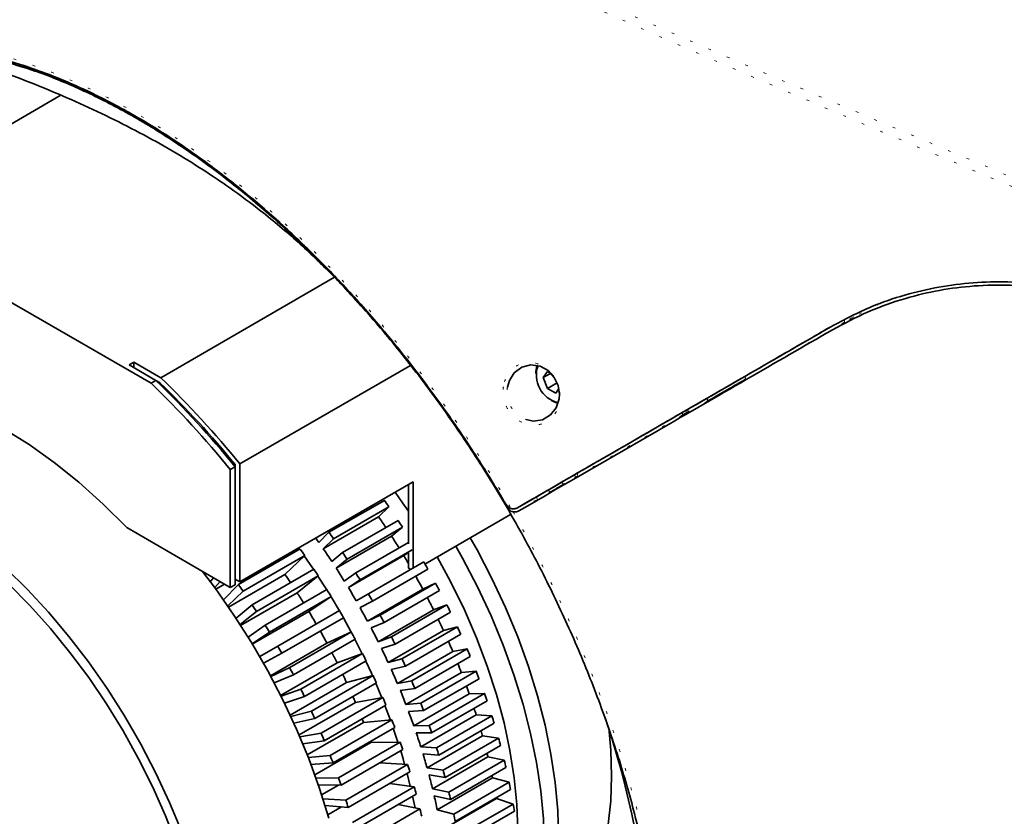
# Model space of a CAD drawing. Header units: millimetres. Extents: x 0 to 1118, y 0 to 864.
# Tile 89 of 250: x 146 to 182, y 660 to 689. Entities that reach past the tile are written whole.
import ezdxf

# ---------------------------------------------------------------- set-up
doc = ezdxf.new("R2010")
doc.units = ezdxf.units.MM
doc.linetypes.add('DOT2', pattern=[0.635, 0, -0.635])

msp = doc.modelspace()

# ---------------------------------------------------------------- linework, layer by layer
at = {"color": 7, "linetype": 'Continuous', "lineweight": 35}
for p, q in [((147.057, 686.242), (139.936, 682.131)), ((150.393, 675.686), (139.582, 681.927)), ((150.746, 675.89), (157.127, 679.573)), ((149.584, 676.357), (149.76, 676.459)), ((149.584, 676.357), (150.57, 675.788)), ((149.76, 676.255), (149.76, 676.459)), ((149.76, 676.459), (150.746, 675.89)), ((153.65, 672.725), (159.914, 676.342)), ((164.518, 676.1), (164.518, 676.049)), ((164.939, 676.112), (164.786, 675.894)), ((165.051, 676.047), (164.786, 675.894)), ((165.067, 676.038), (164.939, 676.112)), ((150.393, 675.686), (150.57, 675.788)), ((150.718, 675.702), (150.57, 675.788)), ((164.786, 675.894), (164.939, 675.499)), ((165.293, 675.704), (164.939, 675.499)), ((164.939, 675.499), (165.245, 675.323)), ((165.245, 675.323), (165.35, 675.472)), ((165.092, 675.054), (165.136, 675.028)), ((153.473, 672.707), (153.473, 672.623)), ((153.65, 668.396), (153.65, 672.725)), ((153.473, 672.623), (153.296, 672.521)), ((153.296, 668.192), (153.296, 672.521)), ((153.473, 672.623), (153.473, 668.294)), ((153.65, 668.396), (160.014, 672.07)), ((159.837, 669.791), (159.837, 671.968)), ((160.014, 672.07), (160.014, 668.906)), ((156.92, 670.216), (158.953, 671.389)), ((163.844, 671.118), (164.417, 671.449)), ((157.09, 669.972), (159.123, 671.146)), ((159.123, 671.146), (158.744, 670.784)), ((156.711, 669.611), (158.744, 670.784)), ((157.423, 669.479), (159.456, 670.653)), ((160.443, 669.052), (163.589, 670.868)), ((153.296, 668.192), (149.494, 670.387)), ((156.92, 670.216), (156.55, 669.841)), ((157.586, 669.23), (159.619, 670.403)), ((159.619, 670.403), (159.215, 670.08)), ((156.711, 669.611), (157.09, 669.972)), ((157.182, 668.906), (159.215, 670.08)), ((157.906, 668.725), (159.837, 669.84)), ((153.595, 668.296), (155.859, 669.604)), ((155.804, 669.64), (155.839, 669.592)), ((157.423, 669.479), (157.027, 669.143)), ((158.062, 668.47), (159.971, 669.572)), ((159.837, 669.473), (159.665, 669.36)), ((159.837, 668.906), (159.837, 669.483)), ((153.765, 668.053), (156.029, 669.36)), ((154.996, 669.105), (154.961, 669.153)), ((155.305, 668.668), (156.029, 669.36)), ((157.182, 668.906), (157.586, 669.23)), ((157.632, 668.186), (159.665, 669.36)), ((158.366, 667.955), (160.399, 669.128)), ((152.291, 668.76), (152.302, 668.766)), ((154.098, 667.56), (156.363, 668.867)), ((157.906, 668.725), (157.484, 668.428)), ((158.514, 667.695), (160.547, 668.868)), ((159.837, 668.906), (159.925, 668.855)), ((152.564, 668.403), (152.683, 668.546)), ((152.923, 668.407), (152.726, 668.185)), ((153.233, 667.472), (155.305, 668.668)), ((153.65, 668.396), (153.473, 668.498)), ((154.261, 667.31), (156.526, 668.617)), ((155.752, 667.999), (156.526, 668.617)), ((156.517, 668.611), (156.839, 668.109)), ((157.632, 668.186), (158.062, 668.47)), ((158.803, 667.171), (160.836, 668.345)), ((160.368, 668.128), (160.836, 668.345)), ((152.77, 668.125), (153.091, 668.31)), ((153.046, 667.741), (153.595, 668.296)), ((153.765, 668.053), (153.203, 667.516)), ((153.296, 668.192), (153.473, 668.294)), ((153.678, 666.802), (155.752, 667.999)), ((154.581, 666.805), (156.845, 668.112)), ((160.368, 668.128), (158.335, 666.955)), ((158.943, 666.907), (160.976, 668.081)), ((154.737, 666.55), (157.001, 667.857)), ((156.18, 667.315), (157.001, 667.857)), ((156.996, 667.854), (157.301, 667.34)), ((158.366, 667.955), (157.921, 667.698)), ((158.061, 667.451), (158.514, 667.695)), ((153.51, 667.06), (154.098, 667.56)), ((154.261, 667.31), (153.66, 666.83)), ((154.106, 666.117), (156.18, 667.315)), ((155.041, 666.035), (157.305, 667.342)), ((160.759, 667.375), (158.726, 666.201)), ((159.215, 666.376), (161.248, 667.55)), ((159.346, 666.109), (161.379, 667.282)), ((160.759, 667.375), (161.248, 667.55)), ((155.189, 665.775), (157.454, 667.083)), ((157.449, 667.08), (157.735, 666.556)), ((158.803, 667.171), (158.335, 666.955)), ((158.468, 666.705), (158.943, 666.907)), ((153.955, 666.364), (154.581, 666.805)), ((154.737, 666.55), (154.099, 666.129)), ((155.478, 665.252), (157.742, 666.559)), ((157.742, 666.559), (156.847, 666.145)), ((161.125, 666.612), (159.092, 665.438)), ((159.601, 665.572), (161.634, 666.745)), ((161.125, 666.612), (161.634, 666.745)), ((155.618, 664.988), (157.882, 666.295)), ((159.215, 666.376), (158.726, 666.201)), ((159.724, 665.302), (161.757, 666.476)), ((154.379, 665.653), (155.041, 666.035)), ((156.847, 666.145), (154.773, 664.948)), ((158.85, 665.948), (159.346, 666.109)), ((161.465, 665.843), (159.433, 664.669)), ((159.96, 664.76), (161.993, 665.934)), ((161.465, 665.843), (161.993, 665.934)), ((155.189, 665.775), (154.516, 665.413)), ((155.89, 664.456), (158.154, 665.764)), ((156.021, 664.189), (158.286, 665.497)), ((158.154, 665.764), (157.218, 665.429)), ((159.601, 665.572), (159.092, 665.438)), ((160.074, 664.489), (162.107, 665.662)), ((154.783, 664.93), (155.478, 665.252)), ((157.218, 665.429), (155.145, 664.232)), ((159.208, 665.183), (159.724, 665.302)), ((160.292, 663.944), (162.325, 665.118)), ((161.78, 665.069), (162.325, 665.118)), ((155.618, 664.988), (154.912, 664.687)), ((156.276, 663.652), (158.54, 664.959)), ((158.54, 664.959), (157.566, 664.704)), ((159.96, 664.76), (159.433, 664.669)), ((161.78, 665.069), (159.747, 663.895)), ((160.396, 663.671), (162.429, 664.845)), ((155.163, 664.197), (155.89, 664.456)), ((157.566, 664.704), (155.495, 663.509)), ((156.399, 663.382), (158.663, 664.69)), ((158.64, 664.676), (158.863, 664.142)), ((159.54, 664.412), (160.074, 664.489)), ((156.021, 664.189), (155.285, 663.95)), ((156.635, 662.841), (158.9, 664.148)), ((158.9, 664.148), (157.89, 663.974)), ((162.067, 664.293), (160.034, 663.119)), ((160.595, 663.125), (162.628, 664.299)), ((160.689, 662.852), (162.722, 664.026)), ((162.067, 664.293), (162.628, 664.299)), ((155.52, 663.454), (156.276, 663.652)), ((157.89, 663.974), (155.822, 662.78)), ((156.749, 662.569), (159.013, 663.876)), ((158.977, 663.855), (159.175, 663.327)), ((160.292, 663.944), (159.747, 663.895)), ((159.846, 663.637), (160.396, 663.671)), ((156.399, 663.382), (155.634, 663.206)), ((156.967, 662.025), (159.231, 663.332)), ((159.231, 663.332), (158.189, 663.239)), ((162.326, 663.516), (160.293, 662.343)), ((160.868, 662.306), (162.901, 663.48)), ((162.326, 663.516), (162.901, 663.48)), ((158.189, 663.239), (156.124, 662.047)), ((157.071, 661.752), (159.336, 663.059)), ((160.595, 663.125), (160.034, 663.119)), ((160.952, 662.034), (162.985, 663.207)), ((155.853, 662.706), (156.635, 662.841)), ((156.749, 662.569), (155.959, 662.455)), ((160.123, 662.86), (160.689, 662.852)), ((162.556, 662.742), (160.523, 661.568)), ((161.111, 661.489), (163.144, 662.663)), ((162.556, 662.742), (163.144, 662.663)), ((158.461, 662.501), (156.401, 661.312)), ((157.27, 661.206), (159.534, 662.513)), ((157.364, 660.933), (159.629, 662.24)), ((158.461, 662.501), (158.446, 662.546)), ((159.534, 662.513), (158.461, 662.501)), ((160.868, 662.306), (160.293, 662.343)), ((161.185, 661.218), (163.218, 662.391)), ((156.161, 661.953), (156.967, 662.025)), ((160.373, 662.084), (160.952, 662.034)), ((162.757, 661.971), (160.724, 660.797)), ((161.323, 660.676), (163.356, 661.85)), ((162.757, 661.971), (163.356, 661.85)), ((157.071, 661.752), (156.257, 661.701)), ((157.543, 660.387), (159.807, 661.694)), ((159.807, 661.694), (158.794, 661.758)), ((161.111, 661.489), (160.523, 661.568)), ((161.386, 660.407), (163.419, 661.58)), ((156.442, 661.197), (157.27, 661.206)), ((157.627, 660.114), (159.892, 661.421)), ((159.79, 661.363), (159.907, 660.896)), ((160.593, 661.311), (161.185, 661.218)), ((162.928, 661.206), (160.895, 660.033)), ((162.928, 661.206), (163.536, 661.043)), ((157.364, 660.933), (156.53, 660.945)), ((157.271, 660.934), (156.652, 660.577)), ((157.786, 659.57), (160.05, 660.877)), ((160.05, 660.877), (159.156, 660.997)), ((161.323, 660.676), (160.724, 660.797)), ((161.503, 659.87), (163.536, 661.043)), ((161.556, 659.603), (163.589, 660.776)), ((156.696, 660.44), (157.543, 660.387)), ((157.86, 659.298), (160.124, 660.605)), ((159.991, 660.528), (160.079, 660.101)), ((160.784, 660.542), (161.386, 660.407)), ((163.068, 660.45), (161.035, 659.276)), ((163.068, 660.45), (163.684, 660.245)), ((157.627, 660.114), (156.775, 660.188)), ((157.381, 660.136), (156.877, 659.845)), ((157.997, 658.757), (160.262, 660.064)), ((160.262, 660.064), (159.465, 660.225)), ((161.503, 659.87), (160.895, 660.033)), ((161.651, 659.072), (163.684, 660.245)), ((161.693, 658.808), (163.726, 659.982))]:
    msp.add_line(p, q, dxfattribs=at)
at = {"color": 7, "linetype": 'DOT2', "lineweight": 18}
for p, q in [((175.405, 677.649), (176.192, 678.126)), ((176.192, 678.126), (175.836, 677.921)), ((164.988, 671.653), (164.536, 671.391))]:
    msp.add_line(p, q, dxfattribs=at)
at = {"color": 7, "linetype": 'DOT2', "lineweight": 18, "flags": 128}
for points in [[(177.129, 678.595), (176.192, 678.126), (176.192, 678.126), (176.192, 678.126)], [(175.685, 677.926), (175.828, 678.008), (175.828, 678.008), (175.828, 678.008)], [(175.828, 678.008), (175.836, 677.997), (175.843, 677.984), (175.847, 677.971), (175.85, 677.958), (175.85, 677.946), (175.847, 677.935), (175.843, 677.927), (175.836, 677.921)], [(172.188, 675.909), (172.197, 675.897), (172.204, 675.885), (172.209, 675.871), (172.211, 675.858), (172.212, 675.846), (172.21, 675.835), (172.205, 675.827), (172.199, 675.821)], [(170.795, 675.019), (170.732, 674.984), (170.481, 674.842), (170.08, 674.617)], [(169.875, 674.641), (169.886, 674.619), (169.894, 674.597), (169.9, 674.576), (169.902, 674.555), (169.901, 674.537), (169.897, 674.521), (169.89, 674.508), (169.88, 674.5)], [(165.898, 672.342), (165.911, 672.322), (165.926, 672.304), (165.943, 672.288), (165.959, 672.276), (165.976, 672.268), (165.992, 672.264), (166.006, 672.264), (166.019, 672.268)], [(166.014, 672.409), (166.025, 672.388), (166.033, 672.366), (166.039, 672.344), (166.041, 672.324), (166.04, 672.305), (166.036, 672.289), (166.029, 672.277), (166.019, 672.268)], [(165.445, 672.069), (165.459, 672.048), (165.474, 672.03), (165.49, 672.015), (165.507, 672.003), (165.524, 671.994), (165.54, 671.99), (165.554, 671.99), (165.567, 671.994)], [(166.019, 672.268), (166.005, 672.26), (165.786, 672.127), (165.567, 671.994)], [(164.983, 671.794), (164.994, 671.773), (165.003, 671.751), (165.008, 671.729), (165.01, 671.709), (165.009, 671.69), (165.005, 671.674), (164.998, 671.662), (164.988, 671.653)], [(164.536, 671.391), (164.167, 671.168), (163.894, 671.003)], [(164.531, 671.533), (164.542, 671.511), (164.55, 671.489), (164.556, 671.468), (164.558, 671.447), (164.557, 671.429), (164.553, 671.413), (164.546, 671.4), (164.536, 671.391)]]:
    msp.add_lwpolyline(points, dxfattribs=at)
at = {"color": 7, "linetype": 'Continuous', "lineweight": 35, "flags": 128}
for points in [[(164.156, 674.359), (164.415, 674.296), (164.761, 674.348), (165.053, 674.521), (165.259, 674.783), (165.367, 675.114), (165.379, 675.281), (165.331, 675.601), (165.193, 675.898), (164.968, 676.148), (164.669, 676.314), (164.328, 676.362), (163.995, 676.274), (163.723, 676.068), (163.543, 675.785), (163.474, 675.546), (163.474, 675.546)], [(164.518, 676.1), (164.537, 676.264), (164.561, 676.338)], [(140.481, 675.59), (141.349, 675.453), (142.239, 675.225), (143.146, 674.907), (144.064, 674.501), (144.988, 674.009), (145.911, 673.435), (146.829, 672.781), (147.736, 672.052), (148.626, 671.252), (149.494, 670.387)], [(150.727, 675.693), (150.697, 675.713), (150.687, 675.72)], [(165.318, 674.955), (165.238, 674.979), (165.136, 675.028)], [(159.346, 671.684), (159.623, 671.299), (159.837, 670.992)], [(158.467, 671.177), (158.501, 671.13), (158.502, 671.129)], [(162.108, 670.013), (162.356, 669.572), (162.903, 668.522), (163.402, 667.454), (163.848, 666.375), (164.241, 665.292), (164.576, 664.209), (164.853, 663.134), (165.071, 662.073), (165.227, 661.03), (165.321, 660.013), (165.352, 659.026), (165.321, 658.075), (165.227, 657.166), (165.071, 656.304), (164.853, 655.493), (164.576, 654.738), (164.241, 654.043), (163.848, 653.413), (163.402, 652.85), (163.107, 652.544)], [(161.578, 669.707), (161.825, 669.266), (162.373, 668.215), (162.871, 667.148), (163.318, 666.069), (163.71, 664.986), (164.046, 663.903), (164.323, 662.828), (164.54, 661.766), (164.696, 660.724), (164.79, 659.706), (164.822, 658.72), (164.79, 657.769), (164.696, 656.86), (164.54, 655.998), (164.323, 655.187), (164.046, 654.432), (163.71, 653.737), (163.329, 653.122)], [(156.015, 669.347), (156.23, 669.038), (156.351, 668.86)], [(160.891, 669.31), (161.393, 668.388), (161.891, 667.371), (162.339, 666.339), (162.732, 665.301), (163.069, 664.262), (163.348, 663.229), (163.566, 662.208), (163.723, 661.206), (163.818, 660.228), (163.85, 659.281), (163.837, 658.704)], [(145.053, 668.902), (145.852, 668.118), (146.627, 667.28), (147.375, 666.391), (148.092, 665.458), (148.772, 664.485), (149.414, 663.477), (150.012, 662.441), (150.564, 661.382), (151.066, 660.306), (151.516, 659.219)], [(152.274, 668.782), (152.753, 668.149), (153.433, 667.176), (154.075, 666.168), (154.673, 665.132), (155.225, 664.073), (155.727, 662.997), (156.177, 661.91), (156.573, 660.818), (156.911, 659.727)], [(145.17, 668.309), (145.943, 667.526), (146.692, 666.692), (147.413, 665.809), (148.101, 664.884), (148.753, 663.921), (149.364, 662.926), (149.931, 661.905), (150.451, 660.864), (150.922, 659.808), (151.339, 658.744)], [(157.875, 666.29), (157.984, 666.077), (158.142, 665.759)], [(158.272, 665.489), (158.477, 665.045), (158.518, 664.954)], [(159.281, 663.028), (159.307, 662.953), (159.454, 662.512)], [(167.189, 663.042), (167.265, 662.218), (167.297, 661.271), (167.265, 660.36), (167.17, 659.492), (167.013, 658.67), (166.795, 657.902), (166.516, 657.19), (166.179, 656.541), (165.786, 655.957), (165.339, 655.442), (164.84, 655), (164.617, 654.837)], [(159.553, 662.196), (159.64, 661.904), (159.698, 661.701)], [(162.911, 661.287), (162.915, 661.27), (162.928, 661.206)]]:
    msp.add_lwpolyline(points, dxfattribs=at)
at = {"color": 7, "linetype": 'Continuous', "lineweight": 35}
for centre, radius, start, end in [((127.358, 651.011), 41.256, 41.5214, 43.6145), ((165.569, 675.984), 1.036, 160.161, 256.4099), ((125.174, 649.637), 36.257, 39.1377, 45.9281), ((125.351, 649.739), 36.257, 39.1377, 45.9281), ((125.772, 649.989), 35.825, 39.3572, 45.8692), ((125.528, 649.841), 36.257, 39.1377, 45.9281), ((135.231, 654.64), 29.039, 34.6389, 35.2249), ((135.943, 655.033), 27.712, 33.6645, 34.6385), ((134.921, 654.43), 29.413, 32.8917, 33.4726), ((133.198, 653.467), 29.039, 34.6389, 35.2249), ((134.165, 654.036), 27.402, 35.225, 35.6414), ((135.701, 654.874), 28.002, 31.8282, 32.8914), ((132.137, 652.854), 29.039, 34.6389, 35.2249), ((133.9, 653.852), 27.725, 33.472, 34.6383), ((132.888, 653.257), 29.413, 32.8917, 33.4726), ((135.595, 654.808), 28.127, 30.473, 31.155), ((134.692, 654.287), 29.683, 29.4226, 30), ((131.828, 652.645), 29.413, 32.8917, 33.4726), ((133.665, 653.698), 28.005, 31.7328, 32.8913), ((132.706, 653.141), 29.629, 31.155, 31.7331), ((133.662, 653.716), 26.305, 33.8596, 34.6387), ((135.611, 654.817), 28.109, 28.2671, 29.4228), ((134.787, 654.338), 29.575, 27.6881, 28.2669), ((129.873, 651.547), 29.039, 34.6389, 35.2249), ((133.422, 653.558), 26.593, 31.9156, 32.8915), ((131.645, 652.529), 29.629, 31.155, 31.7331), ((133.556, 653.631), 28.134, 29.9999, 31.1549), ((132.659, 653.113), 29.683, 29.4226, 30), ((135.775, 654.903), 27.924, 26.5278, 27.5614), ((129.563, 651.337), 29.413, 32.8917, 33.4726), ((133.307, 653.487), 26.727, 29.9999, 31.1549), ((131.599, 652.501), 29.683, 29.4226, 30), ((133.578, 653.643), 28.109, 28.2671, 29.4228), ((135.027, 654.46), 29.307, 25.9451, 26.5275), ((132.754, 653.165), 29.575, 27.6881, 28.2669), ((136.091, 655.058), 27.572, 24.7756, 25.7208), ((129.381, 651.221), 29.629, 31.155, 31.7331), ((133.329, 653.499), 26.703, 28.2671, 29.4228), ((131.693, 652.552), 29.575, 27.6881, 28.2669), ((133.737, 653.727), 27.93, 26.5279, 27.6885), ((135.411, 654.642), 28.882, 24.1872, 24.7753), ((132.994, 653.287), 29.307, 25.9451, 26.5275), ((136.542, 655.261), 27.077, 23.0041, 23.861), ((129.334, 651.193), 29.683, 29.4226, 30), ((134.032, 653.872), 27.6, 24.776, 25.9458), ((135.937, 654.872), 28.307, 22.4078, 23.0037), ((133.489, 653.584), 26.522, 26.5278, 27.4324), ((131.933, 652.675), 29.307, 25.9451, 26.5275), ((133.378, 653.469), 28.882, 24.1872, 24.7753), ((129.429, 651.245), 29.575, 27.6881, 28.2669), ((134.465, 654.069), 27.125, 23.0047, 24.1882), ((137.131, 655.505), 26.439, 21.2065, 21.9736), ((136.601, 655.137), 27.592, 20.5999, 21.2062), ((133.803, 653.737), 26.173, 24.7754, 25.4922), ((132.317, 652.856), 28.882, 24.1872, 24.7753), ((133.904, 653.698), 28.307, 22.4078, 23.0037), ((129.668, 651.367), 29.307, 25.9451, 26.5275), ((135.03, 654.305), 26.513, 21.2074, 22.4091), ((137.864, 655.781), 25.656, 19.3755, 20.05), ((134.257, 653.94), 25.675, 23.0037, 23.5282), ((132.844, 653.086), 28.307, 22.4078, 23.0037), ((137.394, 655.425), 26.749, 18.7565, 19.3754), ((130.053, 651.549), 28.882, 24.1872, 24.7753), ((134.568, 653.963), 27.592, 20.5999, 21.2062), ((138.715, 656.07), 24.757, 17.5041, 18.0801), ((134.848, 654.183), 25.036, 21.2059, 21.5298), ((133.507, 653.351), 27.592, 20.5999, 21.2062), ((135.721, 654.568), 25.773, 19.377, 20.6015), ((138.304, 655.723), 25.791, 16.87, 17.5041), ((133.655, 652.284), 35.212, 11.6043, 18.4081), ((135.361, 654.251), 26.749, 18.7565, 19.3754), ((139.683, 656.362), 23.747, 15.5841, 16.0537), ((130.579, 651.779), 28.307, 22.4078, 23.0037), ((136.53, 654.848), 24.917, 17.506, 18.7584), ((139.321, 656.018), 24.732, 14.9323, 15.5845), ((134.3, 653.639), 26.749, 18.7565, 19.3754), ((136.272, 654.549), 25.791, 16.87, 17.5041), ((131.243, 652.044), 27.592, 20.5999, 21.2062), ((137.445, 655.13), 23.959, 15.5867, 16.8723), ((140.733, 656.64), 22.66, 13.6074, 13.9594), ((140.429, 656.3), 23.589, 12.935, 13.608), ((135.211, 653.937), 25.791, 16.87, 17.5041), ((137.288, 654.845), 24.732, 14.9323, 15.5845), ((132.035, 652.332), 26.749, 18.7565, 19.3754), ((138.454, 655.405), 22.914, 13.6106, 14.935), ((136.228, 654.233), 24.732, 14.9323, 15.5845), ((141.611, 656.556), 22.379, 10.8687, 11.5657), ((139.541, 655.661), 21.797, 11.5687, 12.938), ((138.396, 655.126), 23.589, 12.935, 13.608), ((132.946, 652.63), 25.791, 16.87, 17.5041), ((137.335, 654.514), 23.589, 12.935, 13.608), ((142.85, 656.778), 21.121, 8.7236, 9.448), ((139.578, 655.383), 22.379, 10.8687, 11.5657)]:
    msp.add_arc(centre, radius, start, end, dxfattribs=at)
at = {"color": 7, "linetype": 'DOT2', "lineweight": 18}
for centre, start, end in [((170.76, 675.065), 307.4807, 34.7858), ((170.045, 674.663), 307.4809, 34.7786)]:
    msp.add_arc(centre, 0.0581, start, end, dxfattribs=at)
for points, knots in [([(200.136, 674.867), (198.445, 675.657), (195.062, 677.239), (189.877, 679.533), (184.635, 681.786), (179.358, 684.011), (174.08, 686.235), (168.843, 688.488), (163.692, 690.811), (159.24, 692.972), (155.475, 694.953), (152.348, 696.714), (148.818, 698.844), (144.959, 701.385), (141.585, 703.805), (138.437, 706.163), (135.49, 708.443), (131.826, 711.338), (127.993, 714.376), (123.934, 717.534), (119.798, 720.661), (116.939, 722.701), (115.509, 723.721)], [0, 0, 0, 0, 0.05408, 0.108184, 0.16233, 0.216482, 0.270555, 0.32466, 0.378759, 0.432948, 0.469158, 0.505378, 0.541587, 0.596184, 0.651016, 0.675561, 0.724653, 0.773752, 0.830295, 0.88684, 0.943408, 1, 1, 1, 1]), ([(115.702, 724.003), (117.17, 722.952), (120.106, 720.851), (124.353, 717.628), (128.526, 714.372), (132.643, 711.092), (136.781, 707.82), (140.913, 704.66), (145.106, 701.644), (148.937, 699.112), (152.466, 696.979), (155.612, 695.206), (159.386, 693.222), (163.844, 691.065), (168.991, 688.75), (174.231, 686.504), (180.101, 684.045), (186.541, 681.327), (193.509, 678.315), (198.032, 676.218), (200.294, 675.169)], [0, 0, 0, 0, 0.058171, 0.116351, 0.174529, 0.232746, 0.290963, 0.349172, 0.403385, 0.457589, 0.49404, 0.530502, 0.566954, 0.621045, 0.675162, 0.729308, 0.783438, 0.855631, 0.927824, 1, 1, 1, 1]), ([(136.068, 686.985), (136.449, 687.183), (137.216, 687.58), (138.483, 687.975), (139.834, 688.217), (141.265, 688.283), (142.758, 688.176), (144.309, 687.892), (145.919, 687.427), (147.554, 686.786), (149.193, 685.982), (150.832, 685.019), (152.484, 683.888), (154.114, 682.608), (155.701, 681.199), (157.243, 679.666), (158.752, 677.995), (160.352, 676.024), (161.7, 674.145), (162.818, 672.422), (163.346, 671.531), (163.61, 671.085)], [0, 0, 0, 0, 0.051644, 0.103629, 0.156686, 0.210113, 0.263067, 0.31639, 0.370872, 0.425756, 0.478715, 0.532042, 0.586529, 0.641417, 0.694391, 0.747733, 0.802235, 0.857139, 0.928109, 0.963997, 1, 1, 1, 1]), ([(175.828, 678.008), (175.828, 678.008), (175.946, 678.078), (176.065, 678.146), (176.184, 678.213)], [0, 0, 0, 0, 0.0000288, 1, 1, 1, 1]), ([(175.836, 677.921), (175.808, 677.904), (175.666, 677.822), (175.068, 677.478), (173.89, 676.798), (172.813, 676.176), (172.199, 675.821)], [0, 0, 0, 0, 0.023702, 0.118508, 0.497738, 1, 1, 1, 1]), ([(163.325, 675.559), (163.344, 675.649), (163.391, 675.865), (163.573, 676.154), (163.864, 676.38), (164.226, 676.473), (164.603, 676.414), (164.94, 676.22), (165.198, 675.931), (165.361, 675.587), (165.411, 675.281), (165.395, 674.969), (165.302, 674.663), (165.076, 674.368), (164.759, 674.18), (164.382, 674.129), (164.003, 674.228), (163.68, 674.454), (163.45, 674.764), (163.323, 675.115), (163.304, 675.386), (163.321, 675.53), (163.325, 675.559)], [0, 0, 0, 0, 0.03934, 0.094585, 0.152956, 0.21237, 0.270127, 0.324463, 0.375422, 0.424449, 0.473451, 0.499419, 0.555524, 0.611508, 0.669842, 0.729224, 0.786914, 0.840752, 0.89073, 0.938847, 0.987665, 1, 1, 1, 1]), ([(163.474, 675.546), (163.47, 675.52), (163.451, 675.388), (163.464, 675.144), (163.575, 674.827), (163.781, 674.56), (163.992, 674.393), (164.128, 674.365), (164.156, 674.359)], [0, 0, 0, 0, 0.054598, 0.275028, 0.481065, 0.700075, 0.936771, 1, 1, 1, 1]), ([(169.88, 674.5), (169.52, 674.291), (168.8, 673.875), (167.719, 673.25), (166.792, 672.714), (166.225, 672.387), (166.019, 672.268)], [0, 0, 0, 0, 0.279858, 0.559716, 0.839574, 1, 1, 1, 1]), ([(170.08, 674.617), (170.077, 674.616), (170.071, 674.614), (170.056, 674.62), (170.036, 674.637), (170.016, 674.661), (170, 674.684), (169.991, 674.699), (169.987, 674.706)], [0, 0, 0, 0, 0.152967, 0.327468, 0.572572, 0.746424, 0.889817, 1, 1, 1, 1]), ([(164.536, 671.391), (164.51, 671.379), (164.464, 671.357), (164.409, 671.362), (164.386, 671.364)], [0, 0, 0, 0, 0.573452, 1, 1, 1, 1]), ([(163.68, 670.964), (164.165, 670.086), (165.019, 668.54), (166.073, 666.255), (166.931, 664.148), (167.676, 662.006), (168.291, 659.877), (168.77, 657.785), (169.116, 655.734), (169.329, 653.712), (169.4, 651.761), (169.332, 649.904), (169.128, 648.143), (168.784, 646.468), (168.304, 644.916), (167.696, 643.503), (166.965, 642.23), (166.102, 641.09), (165.124, 640.112), (164.045, 639.303), (162.87, 638.662), (161.587, 638.187), (160.222, 637.893), (158.794, 637.779), (157.306, 637.842), (155.748, 638.085), (154.15, 638.508), (152.533, 639.102), (150.901, 639.861), (149.243, 640.795), (147.945, 641.651), (147.207, 642.193), (147.023, 642.328)], [0, 0, 0, 0, 0.043564, 0.076712, 0.110091, 0.144195, 0.178549, 0.211705, 0.24509, 0.279202, 0.313564, 0.346714, 0.380094, 0.4142, 0.448556, 0.481717, 0.515108, 0.549226, 0.583595, 0.616748, 0.650131, 0.68424, 0.718599, 0.75175, 0.78513, 0.819237, 0.853593, 0.886747, 0.92013, 0.954239, 0.988599, 1, 1, 1, 1])]:
    msp.add_open_spline(points, degree=3, knots=knots, dxfattribs=at)
at = {"color": 7, "linetype": 'Continuous', "lineweight": 35}
for points, knots in [([(163.448, 671.172), (163.427, 671.209), (163.07, 671.819), (162.351, 672.985), (161.239, 674.63), (160.058, 676.226), (158.811, 677.765), (157.517, 679.221), (156.189, 680.581), (154.83, 681.846), (153.431, 683.021), (151.948, 684.134), (150.391, 685.16), (148.76, 686.077), (147.118, 686.841), (145.498, 687.43), (143.922, 687.842), (142.39, 688.08), (140.893, 688.143), (139.335, 688.009), (137.741, 687.643), (136.723, 687.146), (136.212, 686.896)], [0, 0, 0, 0, 0.00299, 0.049648, 0.096307, 0.143213, 0.190888, 0.238828, 0.285486, 0.332391, 0.380066, 0.428005, 0.481357, 0.535079, 0.58997, 0.645265, 0.698605, 0.752315, 0.807193, 0.862474, 0.930844, 1, 1, 1, 1]), ([(163.392, 671.284), (163.371, 671.319), (163.019, 671.917), (162.308, 673.064), (161.209, 674.685), (160.044, 676.256), (158.814, 677.773), (157.539, 679.208), (156.23, 680.552), (154.891, 681.802), (153.514, 682.965), (152.045, 684.076), (150.496, 685.107), (148.864, 686.035), (147.22, 686.81), (145.598, 687.411), (144.018, 687.835), (142.482, 688.085), (140.98, 688.159), (139.413, 688.038), (137.807, 687.683), (136.78, 687.192), (136.264, 686.944)], [0, 0, 0, 0, 0.002841, 0.049097, 0.095353, 0.141847, 0.189081, 0.236569, 0.282825, 0.329319, 0.376553, 0.424041, 0.477701, 0.531735, 0.586943, 0.642558, 0.696218, 0.750252, 0.80546, 0.861075, 0.930137, 1, 1, 1, 1]), ([(142.923, 687.818), (143.842, 687.5), (145.686, 686.863), (148.301, 685.746), (150.766, 684.488), (152.374, 683.486), (153.579, 682.648), (154.546, 681.927), (155.811, 680.87), (156.622, 680.074), (157.028, 679.676)], [0, 0, 0, 0, 0.158177, 0.317362, 0.480404, 0.64506, 0.668236, 0.760972, 0.880267, 1, 1, 1, 1]), ([(168.221, 645.368), (168.355, 645.773), (168.654, 646.672), (168.967, 648.221), (169.18, 649.978), (169.246, 651.735), (169.195, 653.44), (169.054, 655.083), (168.815, 656.776), (168.504, 658.388), (168.091, 660.119), (167.56, 661.965), (166.835, 664.065), (165.981, 666.178), (165.011, 668.269), (163.943, 670.302), (162.777, 672.286), (161.506, 674.222), (160.152, 676.078), (158.737, 677.823), (157.261, 679.466), (155.717, 681.007), (154.131, 682.418), (152.53, 683.677), (150.911, 684.793), (149.269, 685.765), (147.631, 686.568), (146.084, 687.188), (145.107, 687.456), (144.648, 687.581)], [0, 0, 0, 0, 0.03136, 0.069744, 0.109242, 0.14874, 0.180915, 0.213089, 0.24591, 0.278731, 0.304545, 0.342927, 0.381308, 0.420804, 0.460301, 0.498695, 0.537089, 0.576599, 0.616109, 0.654509, 0.692909, 0.732425, 0.771941, 0.810329, 0.848718, 0.888221, 0.927724, 0.96611, 1, 1, 1, 1]), ([(157.028, 679.676), (157.073, 679.63), (157.134, 679.568), (157.207, 679.49), (157.227, 679.47)], [0, 0, 0, 0, 0.733252, 1, 1, 1, 1]), ([(187.137, 678.226), (186.703, 678.395), (185.836, 678.733), (184.512, 679.088), (183.179, 679.325), (181.856, 679.425), (180.564, 679.393), (179.298, 679.234), (178.054, 678.94), (176.714, 678.482), (175.838, 678.019), (175.342, 677.757)], [0, 0, 0, 0, 0.1058158, 0.2116328, 0.3205756, 0.42952, 0.5353131, 0.6411079, 0.7498514, 0.8585971, 1, 1, 1, 1]), ([(175.405, 677.649), (175.836, 677.879), (176.702, 678.341), (178.025, 678.806), (179.328, 679.115), (180.613, 679.278), (181.937, 679.307), (183.47, 679.178), (185.209, 678.837), (186.483, 678.359), (187.125, 678.117)], [0, 0, 0, 0, 0.124182, 0.249469, 0.357458, 0.465445, 0.576602, 0.687756, 0.842682, 1, 1, 1, 1]), ([(175.342, 677.757), (174.414, 677.221), (172.556, 676.148), (169.702, 674.5), (166.804, 672.827), (164.831, 671.688), (163.844, 671.118)], [0, 0, 0, 0, 0.249648, 0.499438, 0.74965, 1, 1, 1, 1]), ([(164.417, 671.449), (165.399, 672.016), (167.364, 673.151), (170.254, 674.82), (172.92, 676.359), (174.597, 677.327), (175.343, 677.758)], [0, 0, 0, 0, 0.262636, 0.525416, 0.788631, 1, 1, 1, 1]), ([(163.894, 671.003), (165.607, 671.992), (168.43, 673.622), (172.248, 675.827), (174.352, 677.041), (175.405, 677.649)], [0, 0, 0, 0, 0.435674, 0.717735, 1, 1, 1, 1]), ([(172.199, 675.821), (171.94, 675.672), (171.415, 675.37), (171.004, 675.137), (170.795, 675.019)], [0, 0, 0, 0, 0.493431, 1, 1, 1, 1]), ([(170.08, 674.617), (170.069, 674.61), (169.999, 674.568), (169.934, 674.531), (169.88, 674.5)], [0, 0, 0, 0, 0.159666, 1, 1, 1, 1]), ([(165.567, 671.994), (165.513, 671.962), (165.404, 671.897), (165.219, 671.787), (165.079, 671.705), (165.007, 671.664), (164.988, 671.653)], [0, 0, 0, 0, 0.297267, 0.594536, 0.89177, 1, 1, 1, 1]), ([(163.392, 671.284), (163.414, 671.249), (163.46, 671.178), (163.535, 671.11), (163.59, 671.092), (163.61, 671.085)], [0, 0, 0, 0, 0.391743, 0.782606, 1, 1, 1, 1]), ([(163.68, 670.964), (163.653, 670.972), (163.593, 670.99), (163.522, 671.062), (163.474, 671.129), (163.451, 671.168), (163.448, 671.172)], [0, 0, 0, 0, 0.275587, 0.610523, 0.950478, 1, 1, 1, 1]), ([(163.61, 671.085), (163.652, 671.08), (163.736, 671.069), (163.808, 671.102), (163.844, 671.118)], [0, 0, 0, 0, 0.502602, 1, 1, 1, 1]), ([(163.894, 671.003), (163.856, 670.985), (163.789, 670.955), (163.713, 670.962), (163.68, 670.964)], [0, 0, 0, 0, 0.567908, 1, 1, 1, 1])]:
    msp.add_open_spline(points, degree=3, knots=knots, dxfattribs=at)

doc.saveas('drawing.dxf')
